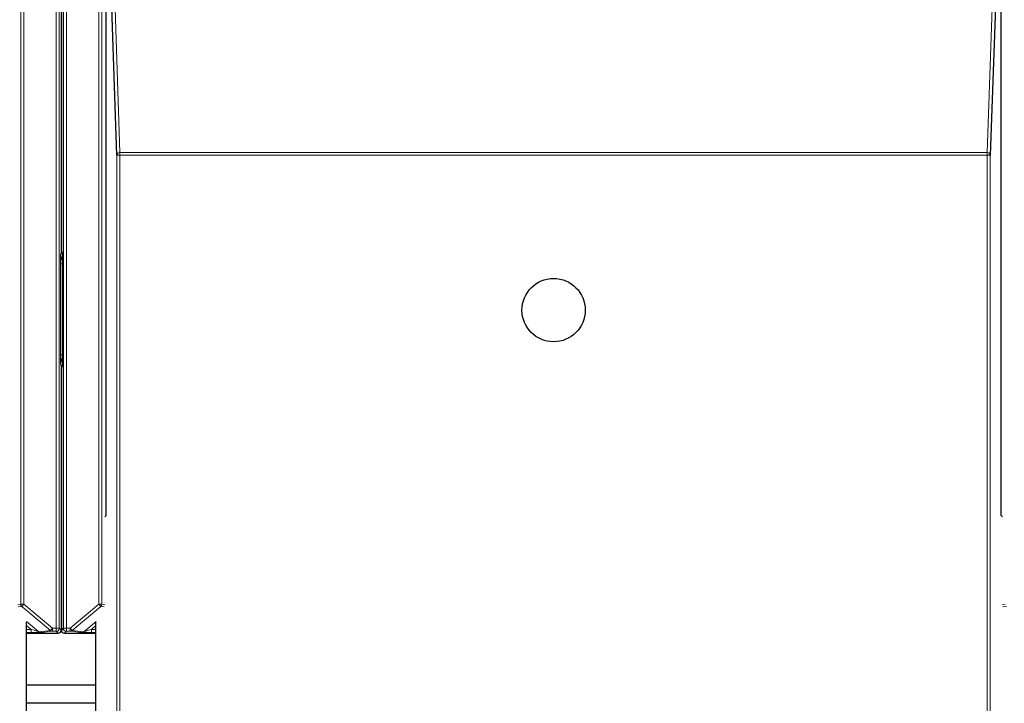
# Model space of a CAD drawing. Header units: millimetres. Extents: x 5 to 418, y 2 to 292.
# Tile 6 of 87: x 76.15 to 86.86, y 112.62 to 120.06. Entities that reach past the tile are written whole.
import ezdxf

# ---------------------------------------------------------------- set-up
doc = ezdxf.new("R2010")
doc.units = ezdxf.units.MM

msp = doc.modelspace()

# ---------------------------------------------------------------- linework, layer by layer
at = {"color": 7, "linetype": 'Continuous', "lineweight": 18}
for p, q in [((76.1626, 113.7006), (76.1626, 127.3046)), ((76.1959, 127.3046), (76.1959, 113.7006)), ((76.5484, 113.4387), (76.5484, 127.3046)), ((76.5818, 127.3046), (76.5818, 113.4387)), ((76.6264, 113.4387), (76.6264, 127.3046)), ((76.6597, 127.3046), (76.6597, 113.4387)), ((77.0122, 113.7006), (77.0122, 127.3046)), ((77.0456, 127.3046), (77.0456, 113.7006)), ((77.1585, 121.0641), (77.2425, 118.6107)), ((86.677, 118.6107), (86.7611, 121.0641)), ((77.2092, 96.6696), (77.2092, 118.581)), ((77.2092, 118.581), (77.2425, 118.581)), ((77.2425, 118.581), (77.2425, 118.6107)), ((77.2425, 118.6107), (86.677, 118.6107)), ((77.2425, 118.581), (77.2425, 96.6691)), ((86.677, 118.581), (77.2425, 118.581)), ((86.677, 118.581), (86.677, 118.6107)), ((86.677, 96.6691), (86.677, 118.581)), ((86.677, 118.581), (86.7103, 118.581)), ((86.7103, 118.581), (86.7103, 96.6696)), ((76.5946, 117.5046), (76.6032, 117.5196)), ((76.6049, 117.5365), (76.6136, 117.5315)), ((76.5945, 116.4116), (76.5945, 117.3992)), ((76.5945, 117.3992), (76.6137, 117.3992)), ((76.5945, 116.4116), (76.6137, 116.4116)), ((76.6032, 116.2912), (76.5946, 116.3062)), ((76.6136, 116.2793), (76.6049, 116.2743)), ((76.1305, 113.6974), (76.1626, 113.7006)), ((76.1745, 113.6751), (76.1365, 113.6713)), ((76.1626, 113.7006), (76.1959, 113.7006)), ((76.1959, 113.7006), (76.1745, 113.6751)), ((76.4867, 113.4131), (76.1745, 113.6751)), ((76.1959, 113.7006), (76.5081, 113.4387)), ((76.7, 113.4387), (77.0122, 113.7006)), ((77.0336, 113.6751), (76.7215, 113.4131)), ((77.0122, 113.7006), (77.0456, 113.7006)), ((77.0336, 113.6751), (77.0122, 113.7006)), ((77.0717, 113.6713), (77.0336, 113.6751)), ((77.0456, 113.7006), (77.0776, 113.6974)), ((86.8419, 113.6974), (86.874, 113.7006)), ((86.8859, 113.6751), (86.8479, 113.6713)), ((76.2265, 113.5113), (76.3587, 113.4003)), ((76.2765, 113.4258), (76.2268, 113.4675)), ((76.4867, 113.4131), (76.5081, 113.4387)), ((76.5081, 113.4387), (76.5484, 113.4387)), ((76.5081, 113.4053), (76.5081, 113.4387)), ((76.5484, 113.4387), (76.5818, 113.4387)), ((76.5484, 113.4053), (76.5484, 113.4387)), ((76.5818, 113.4387), (76.6032, 113.4172)), ((76.6049, 113.4887), (76.6032, 113.4887)), ((76.6049, 113.4172), (76.6264, 113.4387)), ((76.6264, 113.4387), (76.6597, 113.4387)), ((76.6597, 113.4387), (76.7, 113.4387)), ((76.6597, 113.4387), (76.6597, 113.4053)), ((76.7, 113.4053), (76.7, 113.4387)), ((76.7, 113.4387), (76.7215, 113.4131)), ((76.8495, 113.4003), (76.9817, 113.5113)), ((76.9814, 113.4675), (76.9316, 113.4258)), ((76.2268, 113.4258), (76.2765, 113.4258)), ((76.2765, 113.3924), (76.2268, 113.3924)), ((76.2765, 113.4258), (76.2765, 113.3924)), ((76.3587, 113.4003), (76.4867, 113.4131)), ((76.5081, 113.4053), (76.3801, 113.3925)), ((76.5484, 113.4053), (76.5081, 113.4053)), ((76.5699, 113.3839), (76.5484, 113.4053)), ((76.6597, 113.4053), (76.6382, 113.3839)), ((76.7, 113.4053), (76.6597, 113.4053)), ((76.8281, 113.3925), (76.7, 113.4053)), ((76.7215, 113.4131), (76.8495, 113.4003)), ((76.9316, 113.4258), (76.9316, 113.3924)), ((76.9316, 113.4258), (76.9814, 113.4258)), ((76.9814, 113.3924), (76.9316, 113.3924))]:
    msp.add_line(p, q, dxfattribs=at)
at = {"color": 7, "linetype": 'Continuous', "lineweight": 25}
for p, q in [((76.6032, 127.3261), (76.6032, 117.5196)), ((76.6049, 127.3261), (76.6049, 117.5365)), ((77.092, 114.6641), (77.092, 121.0066)), ((77.2092, 118.581), (77.1254, 121.027)), ((86.7941, 121.027), (86.7103, 118.581)), ((86.8276, 114.6641), (86.8276, 121.0066)), ((76.6137, 117.4261), (76.6137, 116.3847)), ((76.6032, 116.2912), (76.6032, 113.4172)), ((76.6049, 116.2743), (76.6049, 113.4172)), ((77.0776, 114.6498), (77.092, 114.6641)), ((86.8419, 114.6498), (86.8276, 114.6641)), ((76.2268, 96.9302), (76.2268, 113.5052)), ((76.9814, 96.9302), (76.9814, 113.5052)), ((76.2268, 113.3839), (76.5699, 113.3839)), ((76.6382, 113.3839), (76.9814, 113.3839)), ((76.2268, 112.8221), (76.9814, 112.8221)), ((76.9814, 112.6221), (76.2268, 112.6221))]:
    msp.add_line(p, q, dxfattribs=at)
msp.add_circle((81.9598, 116.8974), 0.3442, dxfattribs=at)
at = {"color": 7, "linetype": 'Continuous', "lineweight": 18}
for centre, radius, start, end in [((77.2411, 118.5787), 0.032, 87.42531, 175.98585), ((86.6785, 118.5787), 0.032, 4.01415, 92.57469), ((76.6779, 117.5046), 0.0833, 180.00042, 217.81526), ((76.6779, 116.3062), 0.0833, 142.1847, 179.99958), ((76.1959, 113.7006), 0.0333, 180.00099, 229.99351), ((77.0122, 113.7006), 0.0333, 310.00649, 359.99901), ((76.5484, 113.4387), 0.0333, 270.0002, 359.9998), ((76.6597, 113.4387), 0.0333, 180.0002, 269.9998), ((76.3801, 113.4259), 0.0333, 229.99382, 269.99754), ((76.5081, 113.4387), 0.0333, 229.99382, 269.99754), ((76.7, 113.4387), 0.0333, 270.00246, 310.00618), ((76.8281, 113.4259), 0.0333, 270.00246, 310.00618)]:
    msp.add_arc(centre, radius, start, end, dxfattribs=at)
at = {"color": 7, "linetype": 'Continuous', "lineweight": 25}
for centre, radius, start, end in [((76.6882, 117.5365), 0.0833, 179.9999, 203.42807), ((76.6882, 116.2743), 0.0833, 156.57193, 180.0001), ((76.5699, 113.4172), 0.0333, 270.00017, 359.99983), ((76.6382, 113.4172), 0.0333, 180.00017, 269.99983)]:
    msp.add_arc(centre, radius, start, end, dxfattribs=at)
at = {"color": 7, "linetype": 'Continuous', "lineweight": 18}
for centre, major_axis, ratio, start_param, end_param in [((76.2764, 113.4259), (0.0823, -0.0255), 0.0008127, 4.7143263, 6.2725671), ((76.2764, 113.3925), (0.1037, 0), 0.0011218, 4.7137261, 6.2719669), ((76.9318, 113.3925), (0.1037, 0), 0.0011218, 3.1528111, 4.7110519), ((76.9318, 113.4259), (0.0823, 0.0255), 0.0008127, 3.1522108, 4.7104517)]:
    msp.add_ellipse(centre, major_axis=major_axis, ratio=ratio, start_param=start_param, end_param=end_param, dxfattribs=at)
for points, knots in [([(76.5945, 117.3992), (76.5945, 117.4106), (76.5945, 117.4354), (76.5945, 117.4677), (76.5945, 117.4893), (76.5946, 117.5011), (76.5946, 117.5044), (76.5946, 117.5046)], [0, 0, 0, 0, 0.264538, 0.5779488, 0.8835529, 0.9948101, 1, 1, 1, 1]), ([(76.5946, 117.5046), (76.5946, 117.5043), (76.5946, 117.4989), (76.5959, 117.4804), (76.6031, 117.457), (76.6111, 117.4394), (76.6137, 117.4339)], [0, 0, 0, 0, 0.0098157, 0.2201312, 0.7528647, 1, 1, 1, 1]), ([(76.5946, 116.3062), (76.5946, 116.3064), (76.5946, 116.3097), (76.5945, 116.3215), (76.5945, 116.3431), (76.5945, 116.3754), (76.5945, 116.4002), (76.5945, 116.4116)], [0, 0, 0, 0, 0.0051899, 0.1164471, 0.4220512, 0.735462, 1, 1, 1, 1]), ([(76.5946, 116.3062), (76.5946, 116.3065), (76.5946, 116.3093), (76.5948, 116.3147), (76.5957, 116.3231), (76.5972, 116.3321), (76.5996, 116.3416), (76.6026, 116.3509), (76.606, 116.3596), (76.6094, 116.3676), (76.6119, 116.3733), (76.6134, 116.3764), (76.6137, 116.3771)], [0, 0, 0, 0, 0.0097665, 0.1142519, 0.2191259, 0.3505738, 0.4826664, 0.616354, 0.7504175, 0.8601838, 0.9700056, 1, 1, 1, 1])]:
    msp.add_open_spline(points, degree=3, knots=knots, dxfattribs=at)
at = {"color": 7, "linetype": 'Continuous', "lineweight": 25}
for points, knots in [([(76.6136, 117.5315), (76.6136, 117.5314), (76.6136, 117.5281), (76.6136, 117.5162), (76.6137, 117.4946), (76.6137, 117.4623), (76.6137, 117.4374), (76.6137, 117.4261)], [0, 0, 0, 0, 0.0051807, 0.1169611, 0.4233704, 0.73591, 1, 1, 1, 1]), ([(76.6137, 116.3847), (76.6137, 116.3734), (76.6137, 116.3485), (76.6137, 116.3162), (76.6136, 116.2946), (76.6136, 116.2827), (76.6136, 116.2794), (76.6136, 116.2793)], [0, 0, 0, 0, 0.26409, 0.5766296, 0.8830389, 0.9948193, 1, 1, 1, 1])]:
    msp.add_open_spline(points, degree=3, knots=knots, dxfattribs=at)

doc.saveas('drawing.dxf')
